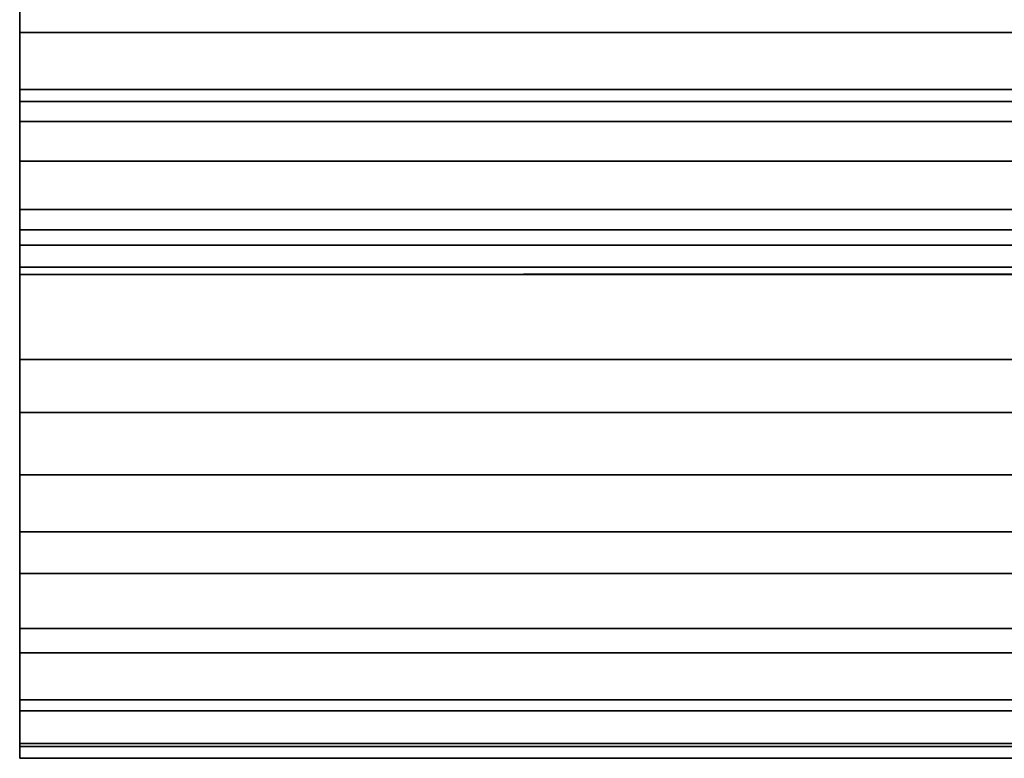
# Model space of a CAD drawing. Extents: x 0.4 to 80.4, y 0.1 to 20.1.
# Tile 1 of 256: x 0.395 to 0.598, y 0.067 to 0.22. Entities that reach past the tile are written whole.
import ezdxf

# ---------------------------------------------------------------- set-up
doc = ezdxf.new("R2010")
doc.units = 0
doc.header["$LTSCALE"] = 2.54
doc.layers.get('0').update_dxf_attribs({"color": 13, "linetype": 'CONTINUOUS'})

# ---------------------------------------------------------------- blocks, each defined once
blk = doc.blocks.new('P__KA_KUCHENNA_MOLISA_STL')
at = {"color": 0}
for p, q in [((0.395, 0.19871, 89.48794), (0.395, 0.24975, 89.39848)), ((0.395, 0.19871, 89.48794), (0.395, 0.24975, 89.39848)), ((0.395, 0.23582, 70.30247), (0.395, 0.20531, 70.30979)), ((0.395, 0.23582, 70.30247), (0.395, 0.20531, 70.30979)), ((0.395, 0.16711, 89.47321), (0.395, 0.23291, 89.39397)), ((0.395, 0.23291, 89.39397), (0.395, 0.21711, 89.3866)), ((0.395, 0.16711, 89.47321), (0.395, 0.23291, 89.39397)), ((0.395, 0.19871, 89.48794), (0.395, 0.23291, 89.39397)), ((0.395, 0.19871, 89.48794), (0.395, 0.23291, 89.39397)), ((0.395, 0.21711, 89.3866), (80.395, 0.23291, 89.39397)), ((0.395, 0.21711, 89.3866), (80.395, 0.23291, 89.39397)), ((0.395, 0.23291, 89.39397), (0.395, 0.21711, 89.3866)), ((0.395, 0.20531, 70.30979), (0.395, 0.23291, 70.40603)), ((0.395, 0.20531, 70.30979), (0.395, 0.23291, 70.40603)), ((0.395, 0.21711, 70.4134), (0.395, 0.23291, 70.40603)), ((0.395, 0.21711, 70.4134), (0.395, 0.23291, 70.40603)), ((0.395, 0.19871, 89.48794), (0.395, 0.23238, 89.49696)), ((0.395, 0.19871, 89.48794), (0.395, 0.23238, 89.49696)), ((0.395, 0.19871, 89.48794), (80.395, 0.23238, 89.49696)), ((0.395, 0.19871, 89.48794), (80.395, 0.23238, 89.49696)), ((0.395, 0.13855, 89.45321), (0.395, 0.21711, 89.3866)), ((0.395, 0.21711, 89.3866), (0.395, 0.20283, 89.37661)), ((0.395, 0.13855, 89.45321), (0.395, 0.21711, 89.3866)), ((0.395, 0.16711, 89.47321), (0.395, 0.21711, 89.3866)), ((0.395, 0.16711, 89.47321), (0.395, 0.21711, 89.3866)), ((0.395, 0.20283, 89.37661), (80.395, 0.21711, 89.3866)), ((0.395, 0.20283, 89.37661), (80.395, 0.21711, 89.3866)), ((0.395, 0.21711, 89.3866), (0.395, 0.20283, 89.37661)), ((0.395, 0.21711, 89.3866), (80.395, 0.21711, 89.3866)), ((0.395, 0.21711, 89.3866), (80.395, 0.21711, 89.3866)), ((0.395, 0.20531, 70.30979), (0.395, 0.21711, 70.4134)), ((0.395, 0.20531, 70.30979), (0.395, 0.21711, 70.4134)), ((0.395, 0.17631, 70.3218), (0.395, 0.21711, 70.4134)), ((0.395, 0.17631, 70.3218), (0.395, 0.21711, 70.4134)), ((0.395, 0.20283, 70.42339), (0.395, 0.21711, 70.4134)), ((0.395, 0.21711, 70.4134), (80.395, 0.21711, 70.4134)), ((0.395, 0.21711, 70.4134), (80.395, 0.21711, 70.4134)), ((0.395, 0.21711, 70.4134), (80.395, 0.20283, 70.42339)), ((0.395, 0.21711, 70.4134), (80.395, 0.20283, 70.42339)), ((0.395, 0.20283, 70.42339), (0.395, 0.21711, 70.4134)), ((0.395, 0.20531, 70.30979), (0.395, 0.17631, 70.3218)), ((0.395, 0.20531, 70.30979), (0.395, 0.17631, 70.3218)), ((0.395, 0.20531, 70.30979), (80.395, 0.17631, 70.3218)), ((0.395, 0.20531, 70.30979), (80.395, 0.17631, 70.3218)), ((0.395, 0.20531, 70.30979), (80.395, 0.20531, 70.30979)), ((0.395, 0.20531, 70.30979), (80.395, 0.20531, 70.30979)), ((0.395, 0.1139, 89.42856), (0.395, 0.20283, 89.37661)), ((0.395, 0.20283, 89.37661), (0.395, 0.19051, 89.36428)), ((0.395, 0.1139, 89.42856), (0.395, 0.20283, 89.37661)), ((0.395, 0.13855, 89.45321), (0.395, 0.20283, 89.37661)), ((0.395, 0.13855, 89.45321), (0.395, 0.20283, 89.37661)), ((0.395, 0.19051, 89.36428), (80.395, 0.20283, 89.37661)), ((0.395, 0.19051, 89.36428), (80.395, 0.20283, 89.37661)), ((0.395, 0.20283, 89.37661), (0.395, 0.19051, 89.36428)), ((0.395, 0.20283, 89.37661), (80.395, 0.20283, 89.37661)), ((0.395, 0.20283, 89.37661), (80.395, 0.20283, 89.37661)), ((0.395, 0.17631, 70.3218), (0.395, 0.20283, 70.42339)), ((0.395, 0.19051, 70.43572), (0.395, 0.20283, 70.42339)), ((0.395, 0.20283, 70.42339), (0.395, 0.12569, 70.35858)), ((0.395, 0.20283, 70.42339), (0.395, 0.12569, 70.35858)), ((0.395, 0.20283, 70.42339), (0.395, 0.14955, 70.3382)), ((0.395, 0.20283, 70.42339), (0.395, 0.14955, 70.3382)), ((0.395, 0.17631, 70.3218), (0.395, 0.20283, 70.42339)), ((0.395, 0.20283, 70.42339), (80.395, 0.20283, 70.42339)), ((0.395, 0.20283, 70.42339), (80.395, 0.20283, 70.42339)), ((0.395, 0.20283, 70.42339), (80.395, 0.19051, 70.43572)), ((0.395, 0.20283, 70.42339), (80.395, 0.19051, 70.43572)), ((0.395, 0.19051, 70.43572), (0.395, 0.20283, 70.42339)), ((0.395, 0.16711, 89.47321), (0.395, 0.19871, 89.48794)), ((0.395, 0.19871, 89.48794), (80.395, 0.19871, 89.48794)), ((0.395, 0.19871, 89.48794), (80.395, 0.19871, 89.48794)), ((0.395, 0.16711, 89.47321), (0.395, 0.19871, 89.48794)), ((0.395, 0.16711, 89.47321), (80.395, 0.19871, 89.48794)), ((0.395, 0.16711, 89.47321), (80.395, 0.19871, 89.48794)), ((0.395, 0.09391, 89.4), (0.395, 0.19051, 89.36428)), ((0.395, 0.19051, 89.36428), (0.395, 0.18051, 89.35)), ((0.395, 0.09391, 89.4), (0.395, 0.19051, 89.36428)), ((0.395, 0.1139, 89.42856), (0.395, 0.19051, 89.36428)), ((0.395, 0.1139, 89.42856), (0.395, 0.19051, 89.36428)), ((0.395, 0.18051, 89.35), (80.395, 0.19051, 89.36428)), ((0.395, 0.18051, 89.35), (80.395, 0.19051, 89.36428)), ((0.395, 0.19051, 89.36428), (0.395, 0.18051, 89.35)), ((0.395, 0.19051, 89.36428), (80.395, 0.19051, 89.36428)), ((0.395, 0.19051, 89.36428), (80.395, 0.19051, 89.36428)), ((0.395, 0.18051, 70.45), (0.395, 0.19051, 70.43572)), ((0.395, 0.19051, 70.43572), (0.395, 0.10531, 70.38245)), ((0.395, 0.19051, 70.43572), (0.395, 0.10531, 70.38245)), ((0.395, 0.19051, 70.43572), (0.395, 0.12569, 70.35858)), ((0.395, 0.19051, 70.43572), (0.395, 0.12569, 70.35858)), ((0.395, 0.19051, 70.43572), (80.395, 0.19051, 70.43572)), ((0.395, 0.19051, 70.43572), (80.395, 0.19051, 70.43572)), ((0.395, 0.19051, 70.43572), (80.395, 0.18051, 70.45)), ((0.395, 0.19051, 70.43572), (80.395, 0.18051, 70.45)), ((0.395, 0.18051, 70.45), (0.395, 0.19051, 70.43572)), ((0.395, 0.07917, 89.3684), (0.395, 0.18051, 89.35)), ((0.395, 0.18051, 89.35), (0.395, 0.17314, 89.3342)), ((0.395, 0.07917, 89.3684), (0.395, 0.18051, 89.35)), ((0.395, 0.09391, 89.4), (0.395, 0.18051, 89.35)), ((0.395, 0.09391, 89.4), (0.395, 0.18051, 89.35)), ((0.395, 0.17314, 89.3342), (80.395, 0.18051, 89.35)), ((0.395, 0.17314, 89.3342), (80.395, 0.18051, 89.35)), ((0.395, 0.18051, 89.35), (0.395, 0.17314, 89.3342)), ((0.395, 0.18051, 89.35), (80.395, 0.18051, 89.35)), ((0.395, 0.18051, 89.35), (80.395, 0.18051, 89.35)), ((0.395, 0.17314, 70.4658), (0.395, 0.18051, 70.45)), ((0.395, 0.18051, 70.45), (0.395, 0.08891, 70.4092)), ((0.395, 0.18051, 70.45), (0.395, 0.08891, 70.4092)), ((0.395, 0.18051, 70.45), (0.395, 0.10531, 70.38245)), ((0.395, 0.18051, 70.45), (0.395, 0.10531, 70.38245)), ((0.395, 0.18051, 70.45), (80.395, 0.18051, 70.45)), ((0.395, 0.18051, 70.45), (80.395, 0.18051, 70.45)), ((0.395, 0.18051, 70.45), (80.395, 0.17314, 70.4658)), ((0.395, 0.18051, 70.45), (80.395, 0.17314, 70.4658)), ((0.395, 0.17314, 70.4658), (0.395, 0.18051, 70.45)), ((0.395, 0.17631, 70.3218), (0.395, 0.14955, 70.3382)), ((0.395, 0.17631, 70.3218), (0.395, 0.14955, 70.3382)), ((0.395, 0.17631, 70.3218), (80.395, 0.14955, 70.3382)), ((0.395, 0.17631, 70.3218), (80.395, 0.14955, 70.3382)), ((0.395, 0.17631, 70.3218), (80.395, 0.17631, 70.3218)), ((0.395, 0.17631, 70.3218), (80.395, 0.17631, 70.3218)), ((0.395, 0.07015, 89.33473), (0.395, 0.17314, 89.3342)), ((0.395, 0.17314, 89.3342), (0.395, 0.16863, 89.31736)), ((0.395, 0.07015, 89.33473), (0.395, 0.17314, 89.3342)), ((0.395, 0.07917, 89.3684), (0.395, 0.17314, 89.3342)), ((0.395, 0.07917, 89.3684), (0.395, 0.17314, 89.3342)), ((0.395, 0.16863, 89.31736), (80.395, 0.17314, 89.3342)), ((0.395, 0.16863, 89.31736), (80.395, 0.17314, 89.3342)), ((0.395, 0.17314, 89.3342), (0.395, 0.16863, 89.31736)), ((0.395, 0.17314, 89.3342), (80.395, 0.17314, 89.3342)), ((0.395, 0.17314, 89.3342), (80.395, 0.17314, 89.3342)), ((0.395, 0.16863, 70.48264), (0.395, 0.17314, 70.4658)), ((0.395, 0.17314, 70.4658), (0.395, 0.0769, 70.4382)), ((0.395, 0.17314, 70.4658), (0.395, 0.0769, 70.4382)), ((0.395, 0.17314, 70.4658), (0.395, 0.08891, 70.4092)), ((0.395, 0.17314, 70.4658), (0.395, 0.08891, 70.4092)), ((0.395, 0.17314, 70.4658), (80.395, 0.17314, 70.4658)), ((0.395, 0.17314, 70.4658), (80.395, 0.17314, 70.4658)), ((0.395, 0.17314, 70.4658), (80.395, 0.16863, 70.48264)), ((0.395, 0.17314, 70.4658), (80.395, 0.16863, 70.48264)), ((0.395, 0.16863, 70.48264), (0.395, 0.17314, 70.4658)), ((0.395, 0.06711, 89.3), (0.395, 0.16863, 89.31736)), ((0.395, 0.16863, 89.31736), (0.395, 0.16711, 89.3)), ((0.395, 0.06711, 89.3), (0.395, 0.16863, 89.31736)), ((0.395, 0.07015, 89.33473), (0.395, 0.16863, 89.31736)), ((0.395, 0.07015, 89.33473), (0.395, 0.16863, 89.31736)), ((0.395, 0.16711, 89.3), (80.395, 0.16863, 89.31736)), ((0.395, 0.16711, 89.3), (80.395, 0.16863, 89.31736)), ((0.395, 0.16863, 89.31736), (0.395, 0.16711, 89.3)), ((0.395, 0.16863, 89.31736), (80.395, 0.16863, 89.31736)), ((0.395, 0.16863, 89.31736), (80.395, 0.16863, 89.31736)), ((0.395, 0.16711, 70.5), (0.395, 0.16863, 70.48264)), ((0.395, 0.16863, 70.48264), (0.395, 0.06957, 70.46871)), ((0.395, 0.16863, 70.48264), (0.395, 0.06957, 70.46871)), ((0.395, 0.16863, 70.48264), (0.395, 0.0769, 70.4382)), ((0.395, 0.16863, 70.48264), (0.395, 0.0769, 70.4382)), ((0.395, 0.16863, 70.48264), (80.395, 0.16863, 70.48264)), ((0.395, 0.16863, 70.48264), (80.395, 0.16863, 70.48264)), ((0.395, 0.16863, 70.48264), (80.395, 0.16711, 70.5)), ((0.395, 0.16863, 70.48264), (80.395, 0.16711, 70.5)), ((0.395, 0.16711, 70.5), (0.395, 0.16863, 70.48264)), ((0.395, 0.16711, 89.3), (0.395, 0.06711, 89.3)), ((0.395, 0.13855, 89.45321), (0.395, 0.16711, 89.47321)), ((0.395, 0.16711, 89.47321), (80.395, 0.16711, 89.47321)), ((0.395, 0.16711, 89.47321), (80.395, 0.16711, 89.47321)), ((0.395, 0.13855, 89.45321), (0.395, 0.16711, 89.47321)), ((0.395, 0.13855, 89.45321), (80.395, 0.16711, 89.47321)), ((0.395, 0.13855, 89.45321), (80.395, 0.16711, 89.47321)), ((80.395, 0.16711, 89.3), (0.395, 0.16711, 89.3)), ((0.395, 0.16711, 89.3), (0.395, 0.16711, 70.5)), ((0.395, 0.16711, 70.5), (0.395, 0.06711, 89.3)), ((0.395, 0.16711, 89.3), (0.395, 0.06711, 89.3)), ((0.395, 0.16711, 70.5), (0.395, 0.06711, 89.3)), ((0.395, 0.16711, 70.5), (0.395, 0.06711, 70.5)), ((80.395, 0.16711, 70.5), (0.395, 0.16711, 89.3)), ((80.395, 0.16711, 89.3), (0.395, 0.16711, 89.3)), ((80.395, 0.16711, 70.5), (0.395, 0.16711, 89.3)), ((80.395, 0.16711, 70.5), (0.395, 0.16711, 70.5)), ((0.395, 0.16711, 89.3), (0.395, 0.16711, 70.5)), ((0.395, 0.16711, 70.5), (0.395, 0.06711, 70.5)), ((0.395, 0.16711, 70.5), (0.395, 0.06957, 70.46871)), ((0.395, 0.16711, 70.5), (0.395, 0.06957, 70.46871)), ((80.395, 0.16711, 70.5), (0.395, 0.16711, 70.5)), ((0.395, 0.14955, 70.3382), (0.395, 0.12569, 70.35858)), ((0.395, 0.14955, 70.3382), (0.395, 0.12569, 70.35858)), ((0.395, 0.14955, 70.3382), (80.395, 0.12569, 70.35858)), ((0.395, 0.14955, 70.3382), (80.395, 0.12569, 70.35858)), ((0.395, 0.14955, 70.3382), (80.395, 0.14955, 70.3382)), ((0.395, 0.14955, 70.3382), (80.395, 0.14955, 70.3382)), ((0.395, 0.1139, 89.42856), (0.395, 0.13855, 89.45321)), ((0.395, 0.13855, 89.45321), (80.395, 0.13855, 89.45321)), ((0.395, 0.13855, 89.45321), (80.395, 0.13855, 89.45321)), ((0.395, 0.1139, 89.42856), (0.395, 0.13855, 89.45321)), ((0.395, 0.1139, 89.42856), (80.395, 0.13855, 89.45321)), ((0.395, 0.1139, 89.42856), (80.395, 0.13855, 89.45321)), ((0.395, 0.12569, 70.35858), (0.395, 0.10531, 70.38245)), ((0.395, 0.12569, 70.35858), (0.395, 0.10531, 70.38245)), ((0.395, 0.12569, 70.35858), (80.395, 0.10531, 70.38245)), ((0.395, 0.12569, 70.35858), (80.395, 0.10531, 70.38245)), ((0.395, 0.12569, 70.35858), (80.395, 0.12569, 70.35858)), ((0.395, 0.12569, 70.35858), (80.395, 0.12569, 70.35858)), ((0.395, 0.09391, 89.4), (0.395, 0.1139, 89.42856)), ((0.395, 0.1139, 89.42856), (80.395, 0.1139, 89.42856)), ((0.395, 0.1139, 89.42856), (80.395, 0.1139, 89.42856)), ((0.395, 0.09391, 89.4), (0.395, 0.1139, 89.42856)), ((0.395, 0.09391, 89.4), (80.395, 0.1139, 89.42856)), ((0.395, 0.09391, 89.4), (80.395, 0.1139, 89.42856)), ((0.395, 0.10531, 70.38245), (0.395, 0.08891, 70.4092)), ((0.395, 0.10531, 70.38245), (0.395, 0.08891, 70.4092)), ((0.395, 0.10531, 70.38245), (80.395, 0.08891, 70.4092)), ((0.395, 0.10531, 70.38245), (80.395, 0.08891, 70.4092)), ((0.395, 0.10531, 70.38245), (80.395, 0.10531, 70.38245)), ((0.395, 0.10531, 70.38245), (80.395, 0.10531, 70.38245)), ((0.395, 0.07917, 89.3684), (0.395, 0.09391, 89.4)), ((0.395, 0.09391, 89.4), (80.395, 0.09391, 89.4)), ((0.395, 0.09391, 89.4), (80.395, 0.09391, 89.4)), ((0.395, 0.07917, 89.3684), (0.395, 0.09391, 89.4)), ((0.395, 0.07917, 89.3684), (80.395, 0.09391, 89.4)), ((0.395, 0.07917, 89.3684), (80.395, 0.09391, 89.4)), ((0.395, 0.08891, 70.4092), (0.395, 0.0769, 70.4382)), ((0.395, 0.08891, 70.4092), (0.395, 0.0769, 70.4382)), ((0.395, 0.08891, 70.4092), (80.395, 0.0769, 70.4382)), ((0.395, 0.08891, 70.4092), (80.395, 0.0769, 70.4382)), ((0.395, 0.08891, 70.4092), (80.395, 0.08891, 70.4092)), ((0.395, 0.08891, 70.4092), (80.395, 0.08891, 70.4092)), ((0.395, 0.07015, 89.33473), (0.395, 0.07917, 89.3684)), ((0.395, 0.07917, 89.3684), (80.395, 0.07917, 89.3684)), ((0.395, 0.07917, 89.3684), (80.395, 0.07917, 89.3684)), ((0.395, 0.07015, 89.33473), (0.395, 0.07917, 89.3684)), ((0.395, 0.07015, 89.33473), (80.395, 0.07917, 89.3684)), ((0.395, 0.07015, 89.33473), (80.395, 0.07917, 89.3684)), ((0.395, 0.0769, 70.4382), (0.395, 0.06957, 70.46871)), ((0.395, 0.0769, 70.4382), (0.395, 0.06957, 70.46871)), ((0.395, 0.0769, 70.4382), (80.395, 0.06957, 70.46871)), ((0.395, 0.0769, 70.4382), (80.395, 0.06957, 70.46871)), ((0.395, 0.0769, 70.4382), (80.395, 0.0769, 70.4382)), ((0.395, 0.0769, 70.4382), (80.395, 0.0769, 70.4382)), ((0.395, 0.06711, 89.3), (0.395, 0.07015, 89.33473)), ((0.395, 0.07015, 89.33473), (80.395, 0.07015, 89.33473)), ((0.395, 0.07015, 89.33473), (80.395, 0.07015, 89.33473)), ((0.395, 0.06711, 89.3), (0.395, 0.07015, 89.33473)), ((0.395, 0.06711, 89.3), (80.395, 0.07015, 89.33473)), ((0.395, 0.06711, 89.3), (80.395, 0.07015, 89.33473)), ((0.395, 0.06957, 70.46871), (0.395, 0.06711, 70.5)), ((0.395, 0.06957, 70.46871), (0.395, 0.06711, 70.5)), ((0.395, 0.06957, 70.46871), (80.395, 0.06711, 70.5)), ((0.395, 0.06957, 70.46871), (80.395, 0.06711, 70.5)), ((0.395, 0.06957, 70.46871), (80.395, 0.06957, 70.46871)), ((0.395, 0.06957, 70.46871), (80.395, 0.06957, 70.46871)), ((0.395, 0.06711, 89.3), (80.395, 0.06711, 89.3)), ((0.395, 0.06711, 70.5), (0.395, 0.06711, 89.3)), ((0.395, 0.06711, 70.5), (80.395, 0.06711, 70.5)), ((80.395, 0.06711, 70.5), (0.395, 0.06711, 89.3)), ((0.395, 0.06711, 70.5), (0.395, 0.06711, 89.3)), ((80.395, 0.06711, 70.5), (0.395, 0.06711, 89.3)), ((0.395, 0.06711, 89.3), (80.395, 0.06711, 89.3)), ((0.395, 0.06711, 70.5), (80.395, 0.06711, 70.5))]:
    blk.add_line(p, q, dxfattribs=at)
mesh = blk.add_polyface(dxfattribs=at)
corners = [(0.395, 0.24975, 89.39848), (0.395, 0.23291, 89.39397), (0.395, 0.19871, 89.48794)]
mesh.append_faces([[corners[k] for k in face] for face in [(0, 1, 2)]], dxfattribs={"color": 0})
mesh = blk.add_polyface(dxfattribs=at)
corners = [(0.395, 0.24975, 89.39848), (0.395, 0.19871, 89.48794), (0.395, 0.23238, 89.49696)]
mesh.append_faces([[corners[k] for k in face] for face in [(0, 1, 2)]], dxfattribs={"color": 0})
mesh = blk.add_polyface(dxfattribs=at)
corners = [(0.395, 0.23582, 70.30247), (0.395, 0.20531, 70.30979), (0.395, 0.23291, 70.40603)]
mesh.append_faces([[corners[k] for k in face] for face in [(0, 1, 2)]], dxfattribs={"color": 0})
mesh = blk.add_polyface(dxfattribs=at)
corners = [(80.395, 0.20531, 70.30979), (0.395, 0.20531, 70.30979), (0.395, 0.23582, 70.30247)]
mesh.append_faces([[corners[k] for k in face] for face in [(0, 1, 2)]], dxfattribs={"color": 0})
mesh = blk.add_polyface(dxfattribs=at)
corners = [(80.395, 0.20531, 70.30979), (0.395, 0.23582, 70.30247), (80.395, 0.23582, 70.30247)]
mesh.append_faces([[corners[k] for k in face] for face in [(0, 1, 2)]], dxfattribs={"color": 0})
mesh = blk.add_polyface(dxfattribs=at)
corners = [(0.395, 0.23291, 89.39397), (0.395, 0.21711, 89.3866), (0.395, 0.16711, 89.47321)]
mesh.append_faces([[corners[k] for k in face] for face in [(0, 1, 2)]], dxfattribs={"color": 0})
mesh = blk.add_polyface(dxfattribs=at)
corners = [(0.395, 0.23291, 89.39397), (0.395, 0.16711, 89.47321), (0.395, 0.19871, 89.48794)]
mesh.append_faces([[corners[k] for k in face] for face in [(0, 1, 2)]], dxfattribs={"color": 0})
mesh = blk.add_polyface(dxfattribs=at)
corners = [(80.395, 0.21711, 89.3866), (0.395, 0.21711, 89.3866), (80.395, 0.23291, 89.39397)]
mesh.append_faces([[corners[k] for k in face] for face in [(0, 1, 2)]], dxfattribs={"color": 0})
mesh = blk.add_polyface(dxfattribs=at)
corners = [(80.395, 0.23291, 89.39397), (0.395, 0.21711, 89.3866), (0.395, 0.23291, 89.39397)]
mesh.append_faces([[corners[k] for k in face] for face in [(0, 1, 2)]], dxfattribs={"color": 0})
mesh = blk.add_polyface(dxfattribs=at)
corners = [(0.395, 0.23291, 70.40603), (0.395, 0.20531, 70.30979), (0.395, 0.21711, 70.4134)]
mesh.append_faces([[corners[k] for k in face] for face in [(0, 1, 2)]], dxfattribs={"color": 0})
mesh = blk.add_polyface(dxfattribs=at)
corners = [(80.395, 0.23291, 70.40603), (0.395, 0.23291, 70.40603), (80.395, 0.21711, 70.4134)]
mesh.append_faces([[corners[k] for k in face] for face in [(0, 1, 2)]], dxfattribs={"color": 0})
mesh = blk.add_polyface(dxfattribs=at)
corners = [(80.395, 0.21711, 70.4134), (0.395, 0.23291, 70.40603), (0.395, 0.21711, 70.4134)]
mesh.append_faces([[corners[k] for k in face] for face in [(0, 1, 2)]], dxfattribs={"color": 0})
mesh = blk.add_polyface(dxfattribs=at)
corners = [(80.395, 0.23238, 89.49696), (0.395, 0.23238, 89.49696), (0.395, 0.19871, 89.48794)]
mesh.append_faces([[corners[k] for k in face] for face in [(0, 1, 2)]], dxfattribs={"color": 0})
mesh = blk.add_polyface(dxfattribs=at)
corners = [(80.395, 0.23238, 89.49696), (0.395, 0.19871, 89.48794), (80.395, 0.19871, 89.48794)]
mesh.append_faces([[corners[k] for k in face] for face in [(0, 1, 2)]], dxfattribs={"color": 0})
mesh = blk.add_polyface(dxfattribs=at)
corners = [(0.395, 0.21711, 89.3866), (0.395, 0.20283, 89.37661), (0.395, 0.13855, 89.45321)]
mesh.append_faces([[corners[k] for k in face] for face in [(0, 1, 2)]], dxfattribs={"color": 0})
mesh = blk.add_polyface(dxfattribs=at)
corners = [(0.395, 0.21711, 89.3866), (0.395, 0.13855, 89.45321), (0.395, 0.16711, 89.47321)]
mesh.append_faces([[corners[k] for k in face] for face in [(0, 1, 2)]], dxfattribs={"color": 0})
mesh = blk.add_polyface(dxfattribs=at)
corners = [(80.395, 0.20283, 89.37661), (0.395, 0.20283, 89.37661), (80.395, 0.21711, 89.3866)]
mesh.append_faces([[corners[k] for k in face] for face in [(0, 1, 2)]], dxfattribs={"color": 0})
mesh = blk.add_polyface(dxfattribs=at)
corners = [(80.395, 0.21711, 89.3866), (0.395, 0.20283, 89.37661), (0.395, 0.21711, 89.3866)]
mesh.append_faces([[corners[k] for k in face] for face in [(0, 1, 2)]], dxfattribs={"color": 0})
mesh = blk.add_polyface(dxfattribs=at)
corners = [(0.395, 0.21711, 70.4134), (0.395, 0.20531, 70.30979), (0.395, 0.17631, 70.3218)]
mesh.append_faces([[corners[k] for k in face] for face in [(0, 1, 2)]], dxfattribs={"color": 0})
mesh = blk.add_polyface(dxfattribs=at)
corners = [(0.395, 0.21711, 70.4134), (0.395, 0.17631, 70.3218), (0.395, 0.20283, 70.42339)]
mesh.append_faces([[corners[k] for k in face] for face in [(0, 1, 2)]], dxfattribs={"color": 0})
mesh = blk.add_polyface(dxfattribs=at)
corners = [(80.395, 0.21711, 70.4134), (0.395, 0.21711, 70.4134), (80.395, 0.20283, 70.42339)]
mesh.append_faces([[corners[k] for k in face] for face in [(0, 1, 2)]], dxfattribs={"color": 0})
mesh = blk.add_polyface(dxfattribs=at)
corners = [(80.395, 0.20283, 70.42339), (0.395, 0.21711, 70.4134), (0.395, 0.20283, 70.42339)]
mesh.append_faces([[corners[k] for k in face] for face in [(0, 1, 2)]], dxfattribs={"color": 0})
mesh = blk.add_polyface(dxfattribs=at)
corners = [(80.395, 0.17631, 70.3218), (0.395, 0.17631, 70.3218), (0.395, 0.20531, 70.30979)]
mesh.append_faces([[corners[k] for k in face] for face in [(0, 1, 2)]], dxfattribs={"color": 0})
mesh = blk.add_polyface(dxfattribs=at)
corners = [(80.395, 0.17631, 70.3218), (0.395, 0.20531, 70.30979), (80.395, 0.20531, 70.30979)]
mesh.append_faces([[corners[k] for k in face] for face in [(0, 1, 2)]], dxfattribs={"color": 0})
mesh = blk.add_polyface(dxfattribs=at)
corners = [(0.395, 0.20283, 89.37661), (0.395, 0.19051, 89.36428), (0.395, 0.1139, 89.42856)]
mesh.append_faces([[corners[k] for k in face] for face in [(0, 1, 2)]], dxfattribs={"color": 0})
mesh = blk.add_polyface(dxfattribs=at)
corners = [(0.395, 0.20283, 89.37661), (0.395, 0.1139, 89.42856), (0.395, 0.13855, 89.45321)]
mesh.append_faces([[corners[k] for k in face] for face in [(0, 1, 2)]], dxfattribs={"color": 0})
mesh = blk.add_polyface(dxfattribs=at)
corners = [(80.395, 0.20283, 89.37661), (80.395, 0.19051, 89.36428), (0.395, 0.19051, 89.36428)]
mesh.append_faces([[corners[k] for k in face] for face in [(0, 1, 2)]], dxfattribs={"color": 0})
mesh = blk.add_polyface(dxfattribs=at)
corners = [(80.395, 0.20283, 89.37661), (0.395, 0.19051, 89.36428), (0.395, 0.20283, 89.37661)]
mesh.append_faces([[corners[k] for k in face] for face in [(0, 1, 2)]], dxfattribs={"color": 0})
mesh = blk.add_polyface(dxfattribs=at)
corners = [(0.395, 0.20283, 70.42339), (0.395, 0.12569, 70.35858), (0.395, 0.19051, 70.43572)]
mesh.append_faces([[corners[k] for k in face] for face in [(0, 1, 2)]], dxfattribs={"color": 0})
mesh = blk.add_polyface(dxfattribs=at)
corners = [(0.395, 0.20283, 70.42339), (0.395, 0.14955, 70.3382), (0.395, 0.12569, 70.35858)]
mesh.append_faces([[corners[k] for k in face] for face in [(0, 1, 2)]], dxfattribs={"color": 0})
mesh = blk.add_polyface(dxfattribs=at)
corners = [(0.395, 0.20283, 70.42339), (0.395, 0.17631, 70.3218), (0.395, 0.14955, 70.3382)]
mesh.append_faces([[corners[k] for k in face] for face in [(0, 1, 2)]], dxfattribs={"color": 0})
mesh = blk.add_polyface(dxfattribs=at)
corners = [(80.395, 0.19051, 70.43572), (80.395, 0.20283, 70.42339), (0.395, 0.20283, 70.42339)]
mesh.append_faces([[corners[k] for k in face] for face in [(0, 1, 2)]], dxfattribs={"color": 0})
mesh = blk.add_polyface(dxfattribs=at)
corners = [(80.395, 0.19051, 70.43572), (0.395, 0.20283, 70.42339), (0.395, 0.19051, 70.43572)]
mesh.append_faces([[corners[k] for k in face] for face in [(0, 1, 2)]], dxfattribs={"color": 0})
mesh = blk.add_polyface(dxfattribs=at)
corners = [(80.395, 0.19871, 89.48794), (0.395, 0.19871, 89.48794), (0.395, 0.16711, 89.47321)]
mesh.append_faces([[corners[k] for k in face] for face in [(0, 1, 2)]], dxfattribs={"color": 0})
mesh = blk.add_polyface(dxfattribs=at)
corners = [(80.395, 0.19871, 89.48794), (0.395, 0.16711, 89.47321), (80.395, 0.16711, 89.47321)]
mesh.append_faces([[corners[k] for k in face] for face in [(0, 1, 2)]], dxfattribs={"color": 0})
mesh = blk.add_polyface(dxfattribs=at)
corners = [(0.395, 0.19051, 89.36428), (0.395, 0.18051, 89.35), (0.395, 0.09391, 89.4)]
mesh.append_faces([[corners[k] for k in face] for face in [(0, 1, 2)]], dxfattribs={"color": 0})
mesh = blk.add_polyface(dxfattribs=at)
corners = [(0.395, 0.19051, 89.36428), (0.395, 0.09391, 89.4), (0.395, 0.1139, 89.42856)]
mesh.append_faces([[corners[k] for k in face] for face in [(0, 1, 2)]], dxfattribs={"color": 0})
mesh = blk.add_polyface(dxfattribs=at)
corners = [(80.395, 0.19051, 89.36428), (80.395, 0.18051, 89.35), (0.395, 0.18051, 89.35)]
mesh.append_faces([[corners[k] for k in face] for face in [(0, 1, 2)]], dxfattribs={"color": 0})
mesh = blk.add_polyface(dxfattribs=at)
corners = [(80.395, 0.19051, 89.36428), (0.395, 0.18051, 89.35), (0.395, 0.19051, 89.36428)]
mesh.append_faces([[corners[k] for k in face] for face in [(0, 1, 2)]], dxfattribs={"color": 0})
mesh = blk.add_polyface(dxfattribs=at)
corners = [(0.395, 0.19051, 70.43572), (0.395, 0.10531, 70.38245), (0.395, 0.18051, 70.45)]
mesh.append_faces([[corners[k] for k in face] for face in [(0, 1, 2)]], dxfattribs={"color": 0})
mesh = blk.add_polyface(dxfattribs=at)
corners = [(0.395, 0.19051, 70.43572), (0.395, 0.12569, 70.35858), (0.395, 0.10531, 70.38245)]
mesh.append_faces([[corners[k] for k in face] for face in [(0, 1, 2)]], dxfattribs={"color": 0})
mesh = blk.add_polyface(dxfattribs=at)
corners = [(80.395, 0.18051, 70.45), (80.395, 0.19051, 70.43572), (0.395, 0.19051, 70.43572)]
mesh.append_faces([[corners[k] for k in face] for face in [(0, 1, 2)]], dxfattribs={"color": 0})
mesh = blk.add_polyface(dxfattribs=at)
corners = [(80.395, 0.18051, 70.45), (0.395, 0.19051, 70.43572), (0.395, 0.18051, 70.45)]
mesh.append_faces([[corners[k] for k in face] for face in [(0, 1, 2)]], dxfattribs={"color": 0})
mesh = blk.add_polyface(dxfattribs=at)
corners = [(0.395, 0.18051, 89.35), (0.395, 0.17314, 89.3342), (0.395, 0.07917, 89.3684)]
mesh.append_faces([[corners[k] for k in face] for face in [(0, 1, 2)]], dxfattribs={"color": 0})
mesh = blk.add_polyface(dxfattribs=at)
corners = [(0.395, 0.18051, 89.35), (0.395, 0.07917, 89.3684), (0.395, 0.09391, 89.4)]
mesh.append_faces([[corners[k] for k in face] for face in [(0, 1, 2)]], dxfattribs={"color": 0})
mesh = blk.add_polyface(dxfattribs=at)
corners = [(80.395, 0.18051, 89.35), (80.395, 0.17314, 89.3342), (0.395, 0.17314, 89.3342)]
mesh.append_faces([[corners[k] for k in face] for face in [(0, 1, 2)]], dxfattribs={"color": 0})
mesh = blk.add_polyface(dxfattribs=at)
corners = [(80.395, 0.18051, 89.35), (0.395, 0.17314, 89.3342), (0.395, 0.18051, 89.35)]
mesh.append_faces([[corners[k] for k in face] for face in [(0, 1, 2)]], dxfattribs={"color": 0})
mesh = blk.add_polyface(dxfattribs=at)
corners = [(0.395, 0.18051, 70.45), (0.395, 0.08891, 70.4092), (0.395, 0.17314, 70.4658)]
mesh.append_faces([[corners[k] for k in face] for face in [(0, 1, 2)]], dxfattribs={"color": 0})
mesh = blk.add_polyface(dxfattribs=at)
corners = [(0.395, 0.18051, 70.45), (0.395, 0.10531, 70.38245), (0.395, 0.08891, 70.4092)]
mesh.append_faces([[corners[k] for k in face] for face in [(0, 1, 2)]], dxfattribs={"color": 0})
mesh = blk.add_polyface(dxfattribs=at)
corners = [(80.395, 0.17314, 70.4658), (80.395, 0.18051, 70.45), (0.395, 0.18051, 70.45)]
mesh.append_faces([[corners[k] for k in face] for face in [(0, 1, 2)]], dxfattribs={"color": 0})
mesh = blk.add_polyface(dxfattribs=at)
corners = [(80.395, 0.17314, 70.4658), (0.395, 0.18051, 70.45), (0.395, 0.17314, 70.4658)]
mesh.append_faces([[corners[k] for k in face] for face in [(0, 1, 2)]], dxfattribs={"color": 0})
mesh = blk.add_polyface(dxfattribs=at)
corners = [(80.395, 0.14955, 70.3382), (0.395, 0.14955, 70.3382), (0.395, 0.17631, 70.3218)]
mesh.append_faces([[corners[k] for k in face] for face in [(0, 1, 2)]], dxfattribs={"color": 0})
mesh = blk.add_polyface(dxfattribs=at)
corners = [(80.395, 0.14955, 70.3382), (0.395, 0.17631, 70.3218), (80.395, 0.17631, 70.3218)]
mesh.append_faces([[corners[k] for k in face] for face in [(0, 1, 2)]], dxfattribs={"color": 0})
mesh = blk.add_polyface(dxfattribs=at)
corners = [(0.395, 0.17314, 89.3342), (0.395, 0.16863, 89.31736), (0.395, 0.07015, 89.33473)]
mesh.append_faces([[corners[k] for k in face] for face in [(0, 1, 2)]], dxfattribs={"color": 0})
mesh = blk.add_polyface(dxfattribs=at)
corners = [(0.395, 0.17314, 89.3342), (0.395, 0.07015, 89.33473), (0.395, 0.07917, 89.3684)]
mesh.append_faces([[corners[k] for k in face] for face in [(0, 1, 2)]], dxfattribs={"color": 0})
mesh = blk.add_polyface(dxfattribs=at)
corners = [(80.395, 0.17314, 89.3342), (80.395, 0.16863, 89.31736), (0.395, 0.16863, 89.31736)]
mesh.append_faces([[corners[k] for k in face] for face in [(0, 1, 2)]], dxfattribs={"color": 0})
mesh = blk.add_polyface(dxfattribs=at)
corners = [(80.395, 0.17314, 89.3342), (0.395, 0.16863, 89.31736), (0.395, 0.17314, 89.3342)]
mesh.append_faces([[corners[k] for k in face] for face in [(0, 1, 2)]], dxfattribs={"color": 0})
mesh = blk.add_polyface(dxfattribs=at)
corners = [(0.395, 0.17314, 70.4658), (0.395, 0.0769, 70.4382), (0.395, 0.16863, 70.48264)]
mesh.append_faces([[corners[k] for k in face] for face in [(0, 1, 2)]], dxfattribs={"color": 0})
mesh = blk.add_polyface(dxfattribs=at)
corners = [(0.395, 0.17314, 70.4658), (0.395, 0.08891, 70.4092), (0.395, 0.0769, 70.4382)]
mesh.append_faces([[corners[k] for k in face] for face in [(0, 1, 2)]], dxfattribs={"color": 0})
mesh = blk.add_polyface(dxfattribs=at)
corners = [(80.395, 0.16863, 70.48264), (80.395, 0.17314, 70.4658), (0.395, 0.17314, 70.4658)]
mesh.append_faces([[corners[k] for k in face] for face in [(0, 1, 2)]], dxfattribs={"color": 0})
mesh = blk.add_polyface(dxfattribs=at)
corners = [(80.395, 0.16863, 70.48264), (0.395, 0.17314, 70.4658), (0.395, 0.16863, 70.48264)]
mesh.append_faces([[corners[k] for k in face] for face in [(0, 1, 2)]], dxfattribs={"color": 0})
mesh = blk.add_polyface(dxfattribs=at)
corners = [(0.395, 0.16863, 89.31736), (0.395, 0.16711, 89.3), (0.395, 0.06711, 89.3)]
mesh.append_faces([[corners[k] for k in face] for face in [(0, 1, 2)]], dxfattribs={"color": 0})
mesh = blk.add_polyface(dxfattribs=at)
corners = [(0.395, 0.16863, 89.31736), (0.395, 0.06711, 89.3), (0.395, 0.07015, 89.33473)]
mesh.append_faces([[corners[k] for k in face] for face in [(0, 1, 2)]], dxfattribs={"color": 0})
mesh = blk.add_polyface(dxfattribs=at)
corners = [(80.395, 0.16863, 89.31736), (80.395, 0.16711, 89.3), (0.395, 0.16711, 89.3)]
mesh.append_faces([[corners[k] for k in face] for face in [(0, 1, 2)]], dxfattribs={"color": 0})
mesh = blk.add_polyface(dxfattribs=at)
corners = [(80.395, 0.16863, 89.31736), (0.395, 0.16711, 89.3), (0.395, 0.16863, 89.31736)]
mesh.append_faces([[corners[k] for k in face] for face in [(0, 1, 2)]], dxfattribs={"color": 0})
mesh = blk.add_polyface(dxfattribs=at)
corners = [(0.395, 0.16863, 70.48264), (0.395, 0.06957, 70.46871), (0.395, 0.16711, 70.5)]
mesh.append_faces([[corners[k] for k in face] for face in [(0, 1, 2)]], dxfattribs={"color": 0})
mesh = blk.add_polyface(dxfattribs=at)
corners = [(0.395, 0.16863, 70.48264), (0.395, 0.0769, 70.4382), (0.395, 0.06957, 70.46871)]
mesh.append_faces([[corners[k] for k in face] for face in [(0, 1, 2)]], dxfattribs={"color": 0})
mesh = blk.add_polyface(dxfattribs=at)
corners = [(80.395, 0.16711, 70.5), (80.395, 0.16863, 70.48264), (0.395, 0.16863, 70.48264)]
mesh.append_faces([[corners[k] for k in face] for face in [(0, 1, 2)]], dxfattribs={"color": 0})
mesh = blk.add_polyface(dxfattribs=at)
corners = [(80.395, 0.16711, 70.5), (0.395, 0.16863, 70.48264), (0.395, 0.16711, 70.5)]
mesh.append_faces([[corners[k] for k in face] for face in [(0, 1, 2)]], dxfattribs={"color": 0})
mesh = blk.add_polyface(dxfattribs=at)
corners = [(80.395, 0.16711, 89.47321), (0.395, 0.16711, 89.47321), (0.395, 0.13855, 89.45321)]
mesh.append_faces([[corners[k] for k in face] for face in [(0, 1, 2)]], dxfattribs={"color": 0})
mesh = blk.add_polyface(dxfattribs=at)
corners = [(80.395, 0.16711, 89.47321), (0.395, 0.13855, 89.45321), (80.395, 0.13855, 89.45321)]
mesh.append_faces([[corners[k] for k in face] for face in [(0, 1, 2)]], dxfattribs={"color": 0})
mesh = blk.add_polyface(dxfattribs=at)
corners = [(0.395, 0.16711, 70.5), (0.395, 0.06711, 89.3), (0.395, 0.16711, 89.3)]
mesh.append_faces([[corners[k] for k in face] for face in [(0, 1, 2)]], dxfattribs={"color": 0})
mesh = blk.add_polyface(dxfattribs=at)
corners = [(0.395, 0.16711, 70.5), (0.395, 0.06711, 70.5), (0.395, 0.06711, 89.3)]
mesh.append_faces([[corners[k] for k in face] for face in [(0, 1, 2)]], dxfattribs={"color": 0})
mesh = blk.add_polyface(dxfattribs=at)
corners = [(80.395, 0.16711, 89.3), (80.395, 0.16711, 70.5), (0.395, 0.16711, 89.3)]
mesh.append_faces([[corners[k] for k in face] for face in [(0, 1, 2)]], dxfattribs={"color": 0})
mesh = blk.add_polyface(dxfattribs=at)
corners = [(0.395, 0.16711, 89.3), (80.395, 0.16711, 70.5), (0.395, 0.16711, 70.5)]
mesh.append_faces([[corners[k] for k in face] for face in [(0, 1, 2)]], dxfattribs={"color": 0})
mesh = blk.add_polyface(dxfattribs=at)
corners = [(0.395, 0.16711, 70.5), (0.395, 0.06957, 70.46871), (0.395, 0.06711, 70.5)]
mesh.append_faces([[corners[k] for k in face] for face in [(0, 1, 2)]], dxfattribs={"color": 0})
mesh = blk.add_polyface(dxfattribs=at)
corners = [(80.395, 0.12569, 70.35858), (0.395, 0.12569, 70.35858), (0.395, 0.14955, 70.3382)]
mesh.append_faces([[corners[k] for k in face] for face in [(0, 1, 2)]], dxfattribs={"color": 0})
mesh = blk.add_polyface(dxfattribs=at)
corners = [(80.395, 0.12569, 70.35858), (0.395, 0.14955, 70.3382), (80.395, 0.14955, 70.3382)]
mesh.append_faces([[corners[k] for k in face] for face in [(0, 1, 2)]], dxfattribs={"color": 0})
mesh = blk.add_polyface(dxfattribs=at)
corners = [(0.395, 0.13855, 89.45321), (0.395, 0.1139, 89.42856), (80.395, 0.13855, 89.45321)]
mesh.append_faces([[corners[k] for k in face] for face in [(0, 1, 2)]], dxfattribs={"color": 0})
mesh = blk.add_polyface(dxfattribs=at)
corners = [(80.395, 0.13855, 89.45321), (0.395, 0.1139, 89.42856), (80.395, 0.1139, 89.42856)]
mesh.append_faces([[corners[k] for k in face] for face in [(0, 1, 2)]], dxfattribs={"color": 0})
mesh = blk.add_polyface(dxfattribs=at)
corners = [(0.395, 0.10531, 70.38245), (0.395, 0.12569, 70.35858), (80.395, 0.10531, 70.38245)]
mesh.append_faces([[corners[k] for k in face] for face in [(0, 1, 2)]], dxfattribs={"color": 0})
mesh = blk.add_polyface(dxfattribs=at)
corners = [(80.395, 0.10531, 70.38245), (0.395, 0.12569, 70.35858), (80.395, 0.12569, 70.35858)]
mesh.append_faces([[corners[k] for k in face] for face in [(0, 1, 2)]], dxfattribs={"color": 0})
mesh = blk.add_polyface(dxfattribs=at)
corners = [(0.395, 0.1139, 89.42856), (0.395, 0.09391, 89.4), (80.395, 0.1139, 89.42856)]
mesh.append_faces([[corners[k] for k in face] for face in [(0, 1, 2)]], dxfattribs={"color": 0})
mesh = blk.add_polyface(dxfattribs=at)
corners = [(80.395, 0.1139, 89.42856), (0.395, 0.09391, 89.4), (80.395, 0.09391, 89.4)]
mesh.append_faces([[corners[k] for k in face] for face in [(0, 1, 2)]], dxfattribs={"color": 0})
mesh = blk.add_polyface(dxfattribs=at)
corners = [(0.395, 0.08891, 70.4092), (0.395, 0.10531, 70.38245), (80.395, 0.08891, 70.4092)]
mesh.append_faces([[corners[k] for k in face] for face in [(0, 1, 2)]], dxfattribs={"color": 0})
mesh = blk.add_polyface(dxfattribs=at)
corners = [(80.395, 0.08891, 70.4092), (0.395, 0.10531, 70.38245), (80.395, 0.10531, 70.38245)]
mesh.append_faces([[corners[k] for k in face] for face in [(0, 1, 2)]], dxfattribs={"color": 0})
mesh = blk.add_polyface(dxfattribs=at)
corners = [(0.395, 0.09391, 89.4), (0.395, 0.07917, 89.3684), (80.395, 0.09391, 89.4)]
mesh.append_faces([[corners[k] for k in face] for face in [(0, 1, 2)]], dxfattribs={"color": 0})
mesh = blk.add_polyface(dxfattribs=at)
corners = [(80.395, 0.09391, 89.4), (0.395, 0.07917, 89.3684), (80.395, 0.07917, 89.3684)]
mesh.append_faces([[corners[k] for k in face] for face in [(0, 1, 2)]], dxfattribs={"color": 0})
mesh = blk.add_polyface(dxfattribs=at)
corners = [(0.395, 0.0769, 70.4382), (0.395, 0.08891, 70.4092), (80.395, 0.0769, 70.4382)]
mesh.append_faces([[corners[k] for k in face] for face in [(0, 1, 2)]], dxfattribs={"color": 0})
mesh = blk.add_polyface(dxfattribs=at)
corners = [(80.395, 0.0769, 70.4382), (0.395, 0.08891, 70.4092), (80.395, 0.08891, 70.4092)]
mesh.append_faces([[corners[k] for k in face] for face in [(0, 1, 2)]], dxfattribs={"color": 0})
mesh = blk.add_polyface(dxfattribs=at)
corners = [(0.395, 0.07917, 89.3684), (0.395, 0.07015, 89.33473), (80.395, 0.07917, 89.3684)]
mesh.append_faces([[corners[k] for k in face] for face in [(0, 1, 2)]], dxfattribs={"color": 0})
mesh = blk.add_polyface(dxfattribs=at)
corners = [(80.395, 0.07917, 89.3684), (0.395, 0.07015, 89.33473), (80.395, 0.07015, 89.33473)]
mesh.append_faces([[corners[k] for k in face] for face in [(0, 1, 2)]], dxfattribs={"color": 0})
mesh = blk.add_polyface(dxfattribs=at)
corners = [(0.395, 0.06957, 70.46871), (0.395, 0.0769, 70.4382), (80.395, 0.06957, 70.46871)]
mesh.append_faces([[corners[k] for k in face] for face in [(0, 1, 2)]], dxfattribs={"color": 0})
mesh = blk.add_polyface(dxfattribs=at)
corners = [(80.395, 0.06957, 70.46871), (0.395, 0.0769, 70.4382), (80.395, 0.0769, 70.4382)]
mesh.append_faces([[corners[k] for k in face] for face in [(0, 1, 2)]], dxfattribs={"color": 0})
mesh = blk.add_polyface(dxfattribs=at)
corners = [(0.395, 0.07015, 89.33473), (0.395, 0.06711, 89.3), (80.395, 0.07015, 89.33473)]
mesh.append_faces([[corners[k] for k in face] for face in [(0, 1, 2)]], dxfattribs={"color": 0})
mesh = blk.add_polyface(dxfattribs=at)
corners = [(80.395, 0.07015, 89.33473), (0.395, 0.06711, 89.3), (80.395, 0.06711, 89.3)]
mesh.append_faces([[corners[k] for k in face] for face in [(0, 1, 2)]], dxfattribs={"color": 0})
mesh = blk.add_polyface(dxfattribs=at)
corners = [(0.395, 0.06711, 70.5), (0.395, 0.06957, 70.46871), (80.395, 0.06711, 70.5)]
mesh.append_faces([[corners[k] for k in face] for face in [(0, 1, 2)]], dxfattribs={"color": 0})
mesh = blk.add_polyface(dxfattribs=at)
corners = [(80.395, 0.06711, 70.5), (0.395, 0.06957, 70.46871), (80.395, 0.06957, 70.46871)]
mesh.append_faces([[corners[k] for k in face] for face in [(0, 1, 2)]], dxfattribs={"color": 0})
mesh = blk.add_polyface(dxfattribs=at)
corners = [(0.395, 0.06711, 89.3), (0.395, 0.06711, 70.5), (80.395, 0.06711, 70.5)]
mesh.append_faces([[corners[k] for k in face] for face in [(0, 1, 2)]], dxfattribs={"color": 0})
mesh = blk.add_polyface(dxfattribs=at)
corners = [(0.395, 0.06711, 89.3), (80.395, 0.06711, 70.5), (80.395, 0.06711, 89.3)]
mesh.append_faces([[corners[k] for k in face] for face in [(0, 1, 2)]], dxfattribs={"color": 0})

msp = doc.modelspace()

# ---------------------------------------------------------------- block references
at = {"color": 0}
msp.add_blockref('P__KA_KUCHENNA_MOLISA_STL', (0, 0), dxfattribs=at)

doc.saveas('drawing.dxf')
